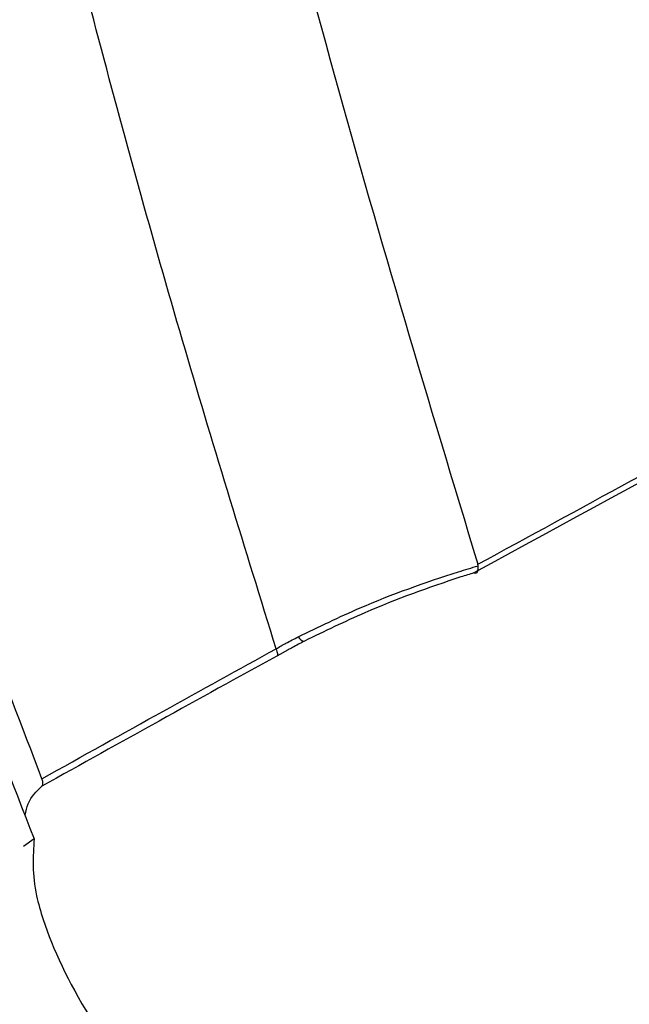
# Model space of a CAD drawing. Header units: millimetres. Extents: x -0.387 to 0.594, y -0.166 to 0.447.
# Tile 101 of 109: x 0.482 to 0.495, y 0.176 to 0.198. Entities that reach past the tile are written whole.
import ezdxf

# ---------------------------------------------------------------- set-up
doc = ezdxf.new("R2010")
doc.units = ezdxf.units.MM
doc.layers.add('FORMAT', color=7, linetype='Continuous')

msp = doc.modelspace()

# ---------------------------------------------------------------- linework, layer by layer
at = {"layer": 'FORMAT', "color": 7, "linetype": 'Continuous', "lineweight": 25}
for p, q in [((0.491988, 0.185979), (0.491982, 0.186011)), ((0.487514, 0.184139), (0.487513, 0.184142)), ((0.487779, 0.184115), (0.487529, 0.183976)), ((0.482151, 0.179927), (0.481913, 0.179762))]:
    msp.add_line(p, q, dxfattribs=at)
msp.add_arc((0.488153, 0.184471), 0.0001621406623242, 203.6561, 265.809241, dxfattribs=at)
for points, knots in [([(0.4875129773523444, 0.1841416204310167), (0.4868333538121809, 0.1863377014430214), (0.4854589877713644, 0.1907787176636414), (0.4835633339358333, 0.1976200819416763), (0.4817841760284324, 0.2046273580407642), (0.4801489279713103, 0.211760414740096), (0.4786557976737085, 0.2190075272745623), (0.4773053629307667, 0.2263641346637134), (0.4760973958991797, 0.2338289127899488), (0.475033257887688, 0.2414054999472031), (0.473908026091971, 0.2508245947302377), (0.4728484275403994, 0.2621778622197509), (0.4720413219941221, 0.2755886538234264), (0.4716182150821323, 0.2892640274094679), (0.4716877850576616, 0.298592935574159), (0.4717225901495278, 0.3032600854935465)], [0, 0, 0, 0, 0.0622011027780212, 0.1257859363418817, 0.1893965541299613, 0.2530847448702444, 0.3167987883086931, 0.3803835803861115, 0.4439938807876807, 0.5076814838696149, 0.5713950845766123, 0.6782397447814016, 0.7852056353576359, 0.892540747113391, 0.9999999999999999, 0.9999999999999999, 0.9999999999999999, 0.9999999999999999]), ([(0.4766309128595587, 0.3020856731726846), (0.4766044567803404, 0.2994187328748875), (0.4765505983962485, 0.2939894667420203), (0.4766505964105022, 0.2858974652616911), (0.4768891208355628, 0.2777873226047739), (0.477278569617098, 0.2697628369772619), (0.4778150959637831, 0.261832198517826), (0.4784989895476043, 0.2540012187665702), (0.4793297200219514, 0.2462707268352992), (0.4803079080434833, 0.2386376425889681), (0.4816520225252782, 0.2296456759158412), (0.483475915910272, 0.2193813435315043), (0.4859291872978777, 0.2079594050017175), (0.4887247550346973, 0.1967937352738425), (0.4908959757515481, 0.1896066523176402), (0.4919821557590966, 0.1860112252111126)], [0, 0, 0, 0, 0.0629734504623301, 0.1281992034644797, 0.1934519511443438, 0.2587859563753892, 0.3241471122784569, 0.3893728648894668, 0.4546256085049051, 0.5199596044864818, 0.5853207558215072, 0.6887198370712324, 0.7922265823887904, 0.8960587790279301, 1, 1, 1, 1]), ([(0.4919821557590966, 0.1860112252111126), (0.4965185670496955, 0.1884828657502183), (0.5095708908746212, 0.1955943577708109), (0.5226231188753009, 0.2026962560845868), (0.5311389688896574, 0.2073298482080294)], [0, 0, 0, 0, 0.3475558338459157, 1, 1, 1, 1]), ([(0.5309141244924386, 0.2070794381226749), (0.5307922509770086, 0.2070130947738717), (0.5297119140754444, 0.2064250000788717), (0.5247976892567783, 0.2037496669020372), (0.5119137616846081, 0.1967336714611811), (0.4999873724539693, 0.1902327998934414), (0.4918952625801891, 0.1858219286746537)], [0, 0, 0, 0, 0.0093709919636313, 0.0830683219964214, 0.3778576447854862, 1, 1, 1, 1]), ([(0.4764690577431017, 0.1954839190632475), (0.4773761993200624, 0.1928361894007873), (0.4791867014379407, 0.1875517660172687), (0.4811639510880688, 0.1824648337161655), (0.4821505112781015, 0.1799266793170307)], [0, 0, 0, 0, 0.5010441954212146, 1, 1, 1, 1]), ([(0.4823251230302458, 0.1812598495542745), (0.4814361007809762, 0.1835870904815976), (0.4796576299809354, 0.1882426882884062), (0.4780173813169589, 0.1930619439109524), (0.4771970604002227, 0.1954721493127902)], [0, 0, 0, 0, 0.4998801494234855, 1, 1, 1, 1]), ([(0.488004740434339, 0.1844061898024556), (0.4884569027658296, 0.1846252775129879), (0.4895965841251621, 0.1851774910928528), (0.4909556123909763, 0.1856625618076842), (0.4918430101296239, 0.1859347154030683), (0.4919883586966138, 0.18597929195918)], [0, 0, 0, 0, 0.3548183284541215, 0.8943244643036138, 0.9999999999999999, 0.9999999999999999, 0.9999999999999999, 0.9999999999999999]), ([(0.4918952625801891, 0.1858219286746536), (0.491895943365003, 0.185821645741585), (0.4919189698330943, 0.1858120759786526), (0.4919562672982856, 0.1858142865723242), (0.4919895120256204, 0.1858685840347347), (0.4919887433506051, 0.185942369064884), (0.4919883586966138, 0.18597929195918)], [0, 0, 0, 0, 0.0105934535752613, 0.3583067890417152, 0.6788891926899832, 1, 1, 1, 1]), ([(0.4918952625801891, 0.1858219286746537), (0.4917997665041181, 0.1857915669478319), (0.4909809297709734, 0.1855312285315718), (0.4897001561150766, 0.1850677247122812), (0.4885834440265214, 0.1845245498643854), (0.4881414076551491, 0.1843095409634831)], [0, 0, 0, 0, 0.0738700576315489, 0.6334031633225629, 1, 1, 1, 1]), ([(0.4875129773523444, 0.1841416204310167), (0.4875853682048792, 0.1841818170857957), (0.4877476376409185, 0.1842719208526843), (0.487913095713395, 0.1843583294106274), (0.488004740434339, 0.1844061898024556)], [0, 0, 0, 0, 0.4461151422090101, 1, 1, 1, 1]), ([(0.4823251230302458, 0.1812598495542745), (0.4832238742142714, 0.1817621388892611), (0.4849916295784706, 0.1827500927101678), (0.4866905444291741, 0.1836855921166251), (0.487513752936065, 0.1841392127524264), (0.4875137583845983, 0.184139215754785)], [0, 0, 0, 0, 0.5084121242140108, 0.9999967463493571, 1, 1, 1, 1]), ([(0.4875137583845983, 0.184139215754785), (0.4875248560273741, 0.1841003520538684), (0.4875464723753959, 0.1840246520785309), (0.4875399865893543, 0.183987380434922), (0.4875309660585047, 0.1839776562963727), (0.4875293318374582, 0.1839764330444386), (0.4875290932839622, 0.1839762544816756)], [0, 0, 0, 0, 0.4698244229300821, 0.9151392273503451, 0.9876125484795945, 1, 1, 1, 1]), ([(0.4881414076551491, 0.1843095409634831), (0.4880516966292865, 0.1842630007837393), (0.487929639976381, 0.1841996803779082), (0.487810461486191, 0.1841329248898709), (0.4877788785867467, 0.1841152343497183)], [0, 0, 0, 0, 0.7349949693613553, 0.9999999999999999, 0.9999999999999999, 0.9999999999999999, 0.9999999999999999]), ([(0.4875290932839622, 0.1839762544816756), (0.4866663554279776, 0.1835023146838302), (0.4849700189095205, 0.182570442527), (0.4831948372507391, 0.1815806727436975), (0.4823224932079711, 0.1810942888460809)], [0, 0, 0, 0, 0.5085888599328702, 1, 1, 1, 1]), ([(0.4819509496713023, 0.1804507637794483), (0.4819695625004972, 0.1805401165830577), (0.4820267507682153, 0.1808146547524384), (0.4822033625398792, 0.1809816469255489), (0.4823224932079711, 0.1810942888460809)], [0, 0, 0, 0, 0.3254658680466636, 1, 1, 1, 1]), ([(0.4823224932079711, 0.1810942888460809), (0.482333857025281, 0.1811113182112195), (0.4823565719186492, 0.1811453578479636), (0.4823421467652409, 0.1812147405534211), (0.4823268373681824, 0.1812553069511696), (0.4823251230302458, 0.1812598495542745)], [0, 0, 0, 0, 0.4706242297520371, 0.9407207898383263, 0.9999999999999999, 0.9999999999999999, 0.9999999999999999, 0.9999999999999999]), ([(0.4821505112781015, 0.1799266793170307), (0.4821267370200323, 0.1795346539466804), (0.4820947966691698, 0.1790079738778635), (0.4824735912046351, 0.1776938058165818), (0.4831087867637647, 0.1763212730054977), (0.4840053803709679, 0.1750444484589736), (0.4843419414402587, 0.1745651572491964)], [0, 0, 0, 0, 0.301167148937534, 0.4046134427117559, 0.7765052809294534, 1, 1, 1, 1])]:
    msp.add_open_spline(points, degree=3, knots=knots, dxfattribs=at)

doc.saveas('drawing.dxf')
